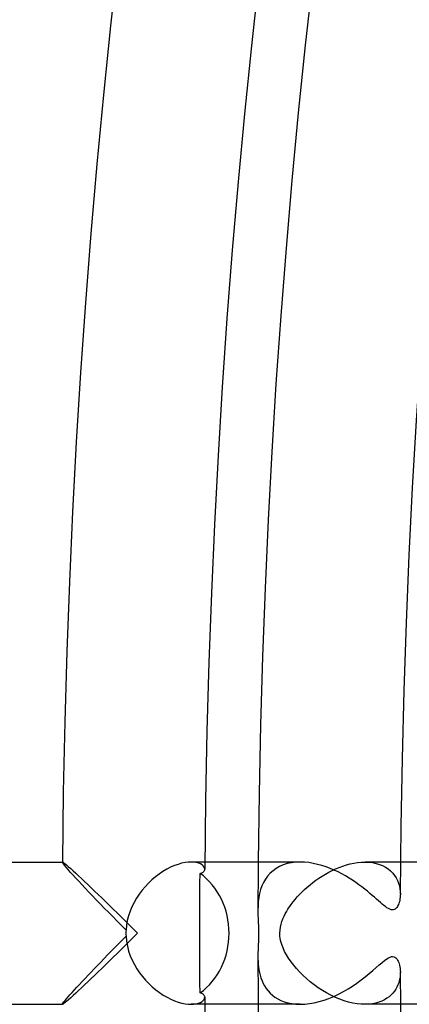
# Model space of a CAD drawing. Header units: millimetres. Extents: x -280 to 280, y -247 to 247.
# Tile 11 of 85: x -241 to -230, y -2 to 26. Entities that reach past the tile are written whole.
import ezdxf

# ---------------------------------------------------------------- set-up
doc = ezdxf.new("R2010")
doc.units = ezdxf.units.MM
doc.layers.add('HIDDEN', color=7, linetype='Continuous')
doc.layers.add('THICK', color=7, linetype='Continuous')

msp = doc.modelspace()

# ---------------------------------------------------------------- linework, layer by layer
at = {"layer": 'HIDDEN'}
for p, q in [((-239.992, 1.997), (-239.992, 1.998)), ((-239.992, 1.998), (-239.991, 1.998)), ((-239.985, 1.98), (-239.992, 1.997)), ((-239.991, 1.999), (-239.99, 2)), ((-239.991, 1.998), (-239.991, 1.999)), ((-239.99, 2), (-239.989, 2)), ((-239.989, 2), (-239.988, 2)), ((-239.965, 1.95), (-239.985, 1.98)), ((-239.933, 1.908), (-239.965, 1.95)), ((-236.642, 1.965), (-236.742, 1.936)), ((-236.547, 1.985), (-236.642, 1.965)), ((-236.457, 1.996), (-236.547, 1.985)), ((-236.374, 2), (-236.457, 1.996)), ((-235.992, 2), (-236.375, 2)), ((-236.295, 1.996), (-236.374, 2)), ((-236.225, 1.985), (-236.295, 1.996)), ((-236.163, 1.968), (-236.225, 1.985)), ((-236.111, 1.946), (-236.163, 1.968)), ((-236.069, 1.92), (-236.111, 1.946)), ((-233.674, 1.955), (-233.785, 1.92)), ((-233.556, 1.98), (-233.674, 1.955)), ((-233.434, 1.995), (-233.556, 1.98)), ((-233.308, 2), (-233.434, 1.995)), ((-232.011, 1.92), (-231.907, 1.948)), ((-231.907, 1.948), (-231.802, 1.97)), ((-231.802, 1.97), (-231.698, 1.986)), ((-231.698, 1.986), (-231.593, 1.997)), ((-231.593, 1.997), (-231.49, 2)), ((-231.49, 2), (-231.383, 1.996)), ((-230.491, 2), (-231.49, 2)), ((-231.383, 1.996), (-231.279, 1.984)), ((-231.279, 1.984), (-231.179, 1.964)), ((-231.179, 1.964), (-231.084, 1.936)), ((-239.889, 1.855), (-239.933, 1.908)), ((-239.834, 1.792), (-239.889, 1.855)), ((-239.771, 1.72), (-239.834, 1.792)), ((-239.699, 1.641), (-239.771, 1.72)), ((-237.272, 1.663), (-237.376, 1.584)), ((-237.166, 1.734), (-237.272, 1.663)), ((-237.059, 1.797), (-237.166, 1.734)), ((-236.952, 1.852), (-237.059, 1.797)), ((-236.845, 1.899), (-236.952, 1.852)), ((-236.742, 1.936), (-236.845, 1.899)), ((-236.035, 1.891), (-236.069, 1.92)), ((-236.012, 1.86), (-236.035, 1.891)), ((-235.998, 1.829), (-236.012, 1.86)), ((-235.993, 1.798), (-235.998, 1.829)), ((-234.155, 1.685), (-234.226, 1.606)), ((-234.075, 1.757), (-234.155, 1.685)), ((-233.987, 1.82), (-234.075, 1.757)), ((-233.89, 1.874), (-233.987, 1.82)), ((-233.785, 1.92), (-233.89, 1.874)), ((-232.695, 1.607), (-232.604, 1.662)), ((-232.604, 1.662), (-232.51, 1.714)), ((-232.51, 1.714), (-232.414, 1.763)), ((-232.414, 1.763), (-232.316, 1.808)), ((-232.316, 1.808), (-232.216, 1.85)), ((-232.216, 1.85), (-232.114, 1.887)), ((-232.114, 1.887), (-232.011, 1.92)), ((-231.084, 1.936), (-230.996, 1.901)), ((-230.996, 1.901), (-230.915, 1.858)), ((-230.915, 1.858), (-230.84, 1.809)), ((-230.84, 1.809), (-230.773, 1.753)), ((-230.773, 1.753), (-230.712, 1.692)), ((-230.712, 1.692), (-230.66, 1.626)), ((-239.62, 1.554), (-239.699, 1.641)), ((-239.535, 1.462), (-239.62, 1.554)), ((-239.444, 1.365), (-239.535, 1.462)), ((-237.575, 1.406), (-237.668, 1.308)), ((-237.477, 1.498), (-237.575, 1.406)), ((-237.376, 1.584), (-237.477, 1.498)), ((-234.342, 1.428), (-234.387, 1.329)), ((-234.288, 1.52), (-234.342, 1.428)), ((-234.226, 1.606), (-234.288, 1.52)), ((-233.034, 1.363), (-232.953, 1.427)), ((-232.953, 1.427), (-232.87, 1.489)), ((-232.87, 1.489), (-232.784, 1.549)), ((-232.784, 1.549), (-232.695, 1.607)), ((-230.66, 1.626), (-230.614, 1.555)), ((-230.614, 1.555), (-230.577, 1.481)), ((-230.577, 1.481), (-230.547, 1.405)), ((-230.547, 1.405), (-230.524, 1.327)), ((-239.349, 1.263), (-239.444, 1.365)), ((-239.249, 1.158), (-239.349, 1.263)), ((-239.146, 1.05), (-239.249, 1.158)), ((-237.755, 1.205), (-237.837, 1.096)), ((-237.668, 1.308), (-237.755, 1.205)), ((-234.453, 1.115), (-234.475, 1)), ((-234.424, 1.224), (-234.453, 1.115)), ((-234.387, 1.329), (-234.424, 1.224)), ((-233.327, 1.091), (-233.258, 1.161)), ((-233.258, 1.161), (-233.186, 1.23)), ((-233.186, 1.23), (-233.111, 1.298)), ((-233.111, 1.298), (-233.034, 1.363)), ((-230.524, 1.327), (-230.509, 1.25)), ((-230.509, 1.25), (-230.5, 1.173)), ((-230.5, 1.173), (-230.497, 1.098)), ((-239.039, 0.939), (-239.146, 1.05)), ((-238.929, 0.825), (-239.039, 0.939)), ((-237.98, 0.865), (-238.04, 0.743)), ((-237.912, 0.983), (-237.98, 0.865)), ((-237.837, 1.096), (-237.912, 0.983)), ((-234.489, 0.884), (-234.496, 0.767)), ((-234.475, 1), (-234.489, 0.884)), ((-233.564, 0.809), (-233.511, 0.879)), ((-233.511, 0.879), (-233.454, 0.949)), ((-233.454, 0.949), (-233.392, 1.02)), ((-233.392, 1.02), (-233.327, 1.091)), ((-238.815, 0.707), (-238.929, 0.825)), ((-238.698, 0.587), (-238.815, 0.707)), ((-238.578, 0.465), (-238.698, 0.587)), ((-238.092, 0.617), (-238.135, 0.488)), ((-238.04, 0.743), (-238.092, 0.617)), ((-234.496, 0.767), (-234.499, 0.651)), ((-234.499, 0.651), (-234.498, 0.574)), ((-234.498, 0.574), (-234.497, 0.497)), ((-233.733, 0.54), (-233.697, 0.605)), ((-233.697, 0.605), (-233.657, 0.672)), ((-233.657, 0.672), (-233.612, 0.74)), ((-233.612, 0.74), (-233.564, 0.809)), ((-238.455, 0.34), (-238.578, 0.465)), ((-238.33, 0.214), (-238.455, 0.34)), ((-238.169, 0.355), (-238.192, 0.221)), ((-238.135, 0.488), (-238.169, 0.355)), ((-234.497, 0.497), (-234.494, 0.422)), ((-234.494, 0.422), (-234.491, 0.349)), ((-234.491, 0.349), (-234.488, 0.281)), ((-234.488, 0.281), (-234.486, 0.218)), ((-233.848, 0.252), (-233.824, 0.332)), ((-233.824, 0.332), (-233.795, 0.407)), ((-233.795, 0.407), (-233.765, 0.476)), ((-233.765, 0.476), (-233.733, 0.54)), ((-238.204, 0.087), (-238.33, 0.214)), ((-238.192, 0.221), (-238.204, 0.087)), ((-234.486, 0.218), (-234.484, 0.159)), ((-234.484, 0.159), (-234.482, 0.104)), ((-234.482, 0.104), (-234.481, 0.052)), ((-234.481, 0.052), (-234.481, 0)), ((-234.481, 0), (-234.481, -0.05)), ((-233.882, 0), (-233.878, 0.084)), ((-233.878, 0.084), (-233.867, 0.168)), ((-233.867, 0.168), (-233.848, 0.252)), ((-238.415, -0.3), (-238.31, -0.194)), ((-238.31, -0.194), (-238.204, -0.087)), ((-238.204, -0.087), (-238.191, -0.227)), ((-238.191, -0.227), (-238.166, -0.367)), ((-234.487, -0.251), (-234.489, -0.3)), ((-234.485, -0.201), (-234.487, -0.251)), ((-234.483, -0.15), (-234.485, -0.201)), ((-234.482, -0.1), (-234.483, -0.15)), ((-234.481, -0.05), (-234.482, -0.1)), ((-233.879, -0.073), (-233.882, 0)), ((-233.87, -0.149), (-233.879, -0.073)), ((-233.853, -0.231), (-233.87, -0.149)), ((-233.828, -0.319), (-233.853, -0.231)), ((-238.721, -0.611), (-238.621, -0.509)), ((-238.621, -0.509), (-238.519, -0.405)), ((-238.519, -0.405), (-238.415, -0.3)), ((-238.166, -0.367), (-238.131, -0.504)), ((-238.131, -0.504), (-238.085, -0.636)), ((-234.497, -0.53), (-234.498, -0.572)), ((-234.496, -0.487), (-234.497, -0.53)), ((-234.494, -0.442), (-234.496, -0.487)), ((-234.492, -0.396), (-234.494, -0.442)), ((-234.491, -0.349), (-234.492, -0.396)), ((-234.489, -0.3), (-234.491, -0.349)), ((-233.793, -0.413), (-233.828, -0.319)), ((-233.748, -0.511), (-233.793, -0.413)), ((-233.695, -0.608), (-233.748, -0.511)), ((-239.009, -0.908), (-238.915, -0.811)), ((-238.915, -0.811), (-238.819, -0.712)), ((-238.819, -0.712), (-238.721, -0.611)), ((-238.085, -0.636), (-238.031, -0.763)), ((-238.031, -0.763), (-237.969, -0.885)), ((-234.498, -0.572), (-234.499, -0.612)), ((-234.499, -0.612), (-234.499, -0.651)), ((-234.499, -0.651), (-234.498, -0.723)), ((-234.498, -0.723), (-234.495, -0.798)), ((-234.495, -0.798), (-234.49, -0.873)), ((-233.635, -0.706), (-233.695, -0.608)), ((-233.567, -0.804), (-233.635, -0.706)), ((-233.493, -0.901), (-233.567, -0.804)), ((-239.273, -1.184), (-239.187, -1.094)), ((-239.187, -1.094), (-239.099, -1.002)), ((-239.099, -1.002), (-239.009, -0.908)), ((-237.969, -0.885), (-237.9, -1.002)), ((-237.9, -1.002), (-237.824, -1.114)), ((-234.49, -0.873), (-234.482, -0.95)), ((-234.482, -0.95), (-234.471, -1.027)), ((-234.471, -1.027), (-234.456, -1.105)), ((-234.456, -1.105), (-234.437, -1.182)), ((-233.413, -0.997), (-233.493, -0.901)), ((-233.325, -1.093), (-233.413, -0.997)), ((-233.232, -1.187), (-233.325, -1.093)), ((-230.497, -1.098), (-230.499, -1.156)), ((-239.514, -1.439), (-239.437, -1.357)), ((-239.437, -1.357), (-239.356, -1.272)), ((-239.356, -1.272), (-239.273, -1.184)), ((-237.824, -1.114), (-237.743, -1.22)), ((-237.743, -1.22), (-237.655, -1.322)), ((-237.655, -1.322), (-237.563, -1.418)), ((-234.437, -1.182), (-234.413, -1.259)), ((-234.413, -1.259), (-234.384, -1.336)), ((-234.384, -1.336), (-234.35, -1.411)), ((-233.133, -1.278), (-233.232, -1.187)), ((-233.029, -1.367), (-233.133, -1.278)), ((-232.919, -1.453), (-233.029, -1.367)), ((-230.526, -1.336), (-230.544, -1.397)), ((-230.513, -1.276), (-230.526, -1.336)), ((-230.504, -1.215), (-230.513, -1.276)), ((-230.499, -1.156), (-230.504, -1.215)), ((-239.72, -1.664), (-239.656, -1.593)), ((-239.656, -1.593), (-239.587, -1.518)), ((-239.587, -1.518), (-239.514, -1.439)), ((-237.563, -1.418), (-237.466, -1.508)), ((-237.466, -1.508), (-237.366, -1.592)), ((-237.366, -1.592), (-237.263, -1.669)), ((-234.35, -1.411), (-234.31, -1.484)), ((-234.31, -1.484), (-234.265, -1.555)), ((-234.265, -1.555), (-234.213, -1.622)), ((-234.213, -1.622), (-234.155, -1.685)), ((-232.805, -1.535), (-232.919, -1.453)), ((-232.688, -1.611), (-232.805, -1.535)), ((-232.568, -1.682), (-232.688, -1.611)), ((-230.663, -1.631), (-230.707, -1.686)), ((-230.626, -1.575), (-230.663, -1.631)), ((-230.593, -1.516), (-230.626, -1.575)), ((-230.566, -1.457), (-230.593, -1.516)), ((-230.544, -1.397), (-230.566, -1.457)), ((-239.973, -1.961), (-239.95, -1.93)), ((-239.95, -1.93), (-239.918, -1.891)), ((-239.918, -1.891), (-239.879, -1.843)), ((-239.879, -1.843), (-239.832, -1.789)), ((-239.832, -1.789), (-239.779, -1.729)), ((-239.779, -1.729), (-239.72, -1.664)), ((-237.263, -1.669), (-237.158, -1.739)), ((-237.158, -1.739), (-237.051, -1.801)), ((-237.051, -1.801), (-236.945, -1.855)), ((-236.945, -1.855), (-236.84, -1.901)), ((-236.84, -1.901), (-236.738, -1.937)), ((-236.738, -1.937), (-236.639, -1.965)), ((-236.111, -1.946), (-236.069, -1.92)), ((-236.069, -1.92), (-236.036, -1.891)), ((-236.036, -1.891), (-236.012, -1.861)), ((-236.012, -1.861), (-235.998, -1.829)), ((-235.998, -1.829), (-235.993, -1.798)), ((-234.155, -1.685), (-234.09, -1.744)), ((-234.09, -1.744), (-234.019, -1.799)), ((-234.019, -1.799), (-233.94, -1.848)), ((-233.94, -1.848), (-233.853, -1.892)), ((-233.853, -1.892), (-233.76, -1.929)), ((-233.76, -1.929), (-233.658, -1.959)), ((-232.446, -1.747), (-232.568, -1.682)), ((-232.323, -1.805), (-232.446, -1.747)), ((-232.2, -1.856), (-232.323, -1.805)), ((-232.076, -1.9), (-232.2, -1.856)), ((-231.954, -1.936), (-232.076, -1.9)), ((-231.833, -1.964), (-231.954, -1.936)), ((-231.015, -1.909), (-231.097, -1.94)), ((-230.941, -1.873), (-231.015, -1.909)), ((-230.873, -1.832), (-230.941, -1.873)), ((-230.811, -1.787), (-230.873, -1.832)), ((-230.756, -1.738), (-230.811, -1.787)), ((-230.707, -1.686), (-230.756, -1.738)), ((-239.992, -1.997), (-239.987, -1.984)), ((-239.992, -1.998), (-239.992, -1.997)), ((-239.991, -1.998), (-239.992, -1.998)), ((-239.991, -1.999), (-239.991, -1.998)), ((-239.99, -2), (-239.991, -1.999)), ((-239.989, -2), (-239.99, -2)), ((-239.988, -2), (-239.989, -2)), ((-239.987, -1.984), (-239.973, -1.961)), ((-236.639, -1.965), (-236.545, -1.985)), ((-236.545, -1.985), (-236.456, -1.996)), ((-236.456, -1.996), (-236.374, -2)), ((-235.992, -2), (-236.375, -2)), ((-236.374, -2), (-236.295, -1.996)), ((-236.295, -1.996), (-236.225, -1.985)), ((-236.225, -1.985), (-236.164, -1.968)), ((-236.164, -1.968), (-236.111, -1.946)), ((-233.658, -1.959), (-233.549, -1.981)), ((-233.549, -1.981), (-233.434, -1.995)), ((-233.434, -1.995), (-233.311, -2)), ((-231.714, -1.984), (-231.833, -1.964)), ((-231.599, -1.996), (-231.714, -1.984)), ((-231.489, -2), (-231.599, -1.996)), ((-230.491, -2), (-231.49, -2)), ((-231.381, -1.996), (-231.489, -2)), ((-231.28, -1.984), (-231.381, -1.996)), ((-231.185, -1.965), (-231.28, -1.984)), ((-231.097, -1.94), (-231.185, -1.965))]:
    msp.add_line(p, q, dxfattribs=at)
for start, end in [(179.51134, 179.84102), (180.15898, 180.48866)]:
    msp.add_arc((0, 0), 234.5, start, end, dxfattribs=at)
for start_param, end_param in [(-1.61428, -1.570796), (-1.570796, -1.527313)]:
    msp.add_ellipse((-236.946, 0), major_axis=(0, -2), ratio=0.629861, start_param=start_param, end_param=end_param, dxfattribs=at)
at = {"layer": 'THICK'}
for p, q in [((-272, 2), (-239.988, 2)), ((-239.988, 2), (-239.974, 1.994)), ((-239.974, 1.994), (-239.949, 1.978)), ((-239.949, 1.978), (-239.914, 1.951)), ((-239.914, 1.951), (-239.87, 1.915)), ((-233.308, 2), (-235.992, 2)), ((-233.187, 1.996), (-233.308, 2)), ((-233.064, 1.983), (-233.187, 1.996)), ((-232.942, 1.963), (-233.064, 1.983)), ((-232.821, 1.936), (-232.942, 1.963)), ((-228.724, 2), (-230.491, 2)), ((-239.87, 1.915), (-239.818, 1.87)), ((-239.818, 1.87), (-239.757, 1.816)), ((-239.757, 1.816), (-239.69, 1.755)), ((-239.69, 1.755), (-239.616, 1.688)), ((-239.616, 1.688), (-239.538, 1.615)), ((-236.127, 1.399), (-236.125, 1.681)), ((-236.125, 1.681), (-236.1, 1.687)), ((-236.1, 1.687), (-236.078, 1.695)), ((-236.078, 1.695), (-236.058, 1.704)), ((-236.058, 1.704), (-236.041, 1.714)), ((-236.041, 1.714), (-236.026, 1.726)), ((-236.026, 1.726), (-236.015, 1.739)), ((-236.015, 1.739), (-236.005, 1.752)), ((-236.005, 1.752), (-235.999, 1.767)), ((-235.999, 1.767), (-235.995, 1.782)), ((-235.995, 1.782), (-235.993, 1.798)), ((-232.702, 1.903), (-232.821, 1.936)), ((-232.584, 1.865), (-232.702, 1.903)), ((-232.469, 1.821), (-232.584, 1.865)), ((-232.357, 1.773), (-232.469, 1.821)), ((-232.247, 1.722), (-232.357, 1.773)), ((-232.141, 1.667), (-232.247, 1.722)), ((-232.037, 1.61), (-232.141, 1.667)), ((-239.538, 1.615), (-239.454, 1.537)), ((-239.454, 1.537), (-239.367, 1.454)), ((-239.367, 1.454), (-239.276, 1.368)), ((-236.128, 1.118), (-236.127, 1.399)), ((-231.937, 1.55), (-232.037, 1.61)), ((-231.841, 1.488), (-231.937, 1.55)), ((-231.748, 1.426), (-231.841, 1.488)), ((-231.661, 1.363), (-231.748, 1.426)), ((-239.276, 1.368), (-239.182, 1.278)), ((-239.182, 1.278), (-239.086, 1.186)), ((-239.086, 1.186), (-238.988, 1.09)), ((-236.129, 0.837), (-236.128, 1.118)), ((-231.577, 1.301), (-231.661, 1.363)), ((-231.498, 1.239), (-231.577, 1.301)), ((-231.423, 1.179), (-231.498, 1.239)), ((-231.353, 1.12), (-231.423, 1.179)), ((-231.286, 1.063), (-231.353, 1.12)), ((-238.988, 1.09), (-238.886, 0.992)), ((-238.886, 0.992), (-238.782, 0.89)), ((-238.782, 0.89), (-238.675, 0.786)), ((-236.13, 0.557), (-236.129, 0.837)), ((-231.224, 1.009), (-231.286, 1.063)), ((-231.166, 0.958), (-231.224, 1.009)), ((-231.111, 0.909), (-231.166, 0.958)), ((-231.059, 0.863), (-231.111, 0.909)), ((-231.009, 0.82), (-231.059, 0.863)), ((-230.535, 0.847), (-230.548, 0.811)), ((-230.524, 0.885), (-230.535, 0.847)), ((-230.515, 0.926), (-230.524, 0.885)), ((-230.507, 0.967), (-230.515, 0.926)), ((-230.502, 1.01), (-230.507, 0.967)), ((-230.499, 1.053), (-230.502, 1.01)), ((-230.497, 1.098), (-230.499, 1.053)), ((-238.675, 0.786), (-238.566, 0.679)), ((-238.566, 0.679), (-238.455, 0.569)), ((-238.455, 0.569), (-238.343, 0.458)), ((-236.13, 0.278), (-236.13, 0.557)), ((-230.961, 0.781), (-231.009, 0.82)), ((-230.916, 0.746), (-230.961, 0.781)), ((-230.873, 0.716), (-230.916, 0.746)), ((-230.833, 0.691), (-230.873, 0.716)), ((-230.795, 0.673), (-230.833, 0.691)), ((-230.759, 0.661), (-230.795, 0.673)), ((-230.725, 0.656), (-230.759, 0.661)), ((-230.694, 0.658), (-230.725, 0.656)), ((-230.666, 0.666), (-230.694, 0.658)), ((-230.641, 0.68), (-230.666, 0.666)), ((-230.618, 0.699), (-230.641, 0.68)), ((-230.598, 0.721), (-230.618, 0.699)), ((-230.58, 0.748), (-230.598, 0.721)), ((-230.563, 0.778), (-230.58, 0.748)), ((-230.548, 0.811), (-230.563, 0.778)), ((-238.343, 0.458), (-238.229, 0.345)), ((-238.229, 0.345), (-238.114, 0.231)), ((-236.13, 0), (-236.13, 0.278)), ((-238.114, 0.231), (-237.998, 0.115)), ((-237.998, 0.115), (-237.883, 0)), ((-237.883, 0), (-237.998, -0.115)), ((-238.114, -0.231), (-238.229, -0.345)), ((-237.998, -0.115), (-238.114, -0.231)), ((-236.13, -0.278), (-236.13, 0)), ((-238.343, -0.458), (-238.455, -0.569)), ((-238.229, -0.345), (-238.343, -0.458)), ((-236.13, -0.557), (-236.13, -0.278)), ((-238.675, -0.786), (-238.782, -0.89)), ((-238.566, -0.679), (-238.675, -0.786)), ((-238.455, -0.569), (-238.566, -0.679)), ((-236.129, -0.837), (-236.13, -0.557)), ((-231.09, -0.891), (-231.011, -0.822)), ((-231.011, -0.822), (-230.939, -0.764)), ((-230.939, -0.764), (-230.878, -0.719)), ((-230.878, -0.719), (-230.828, -0.689)), ((-230.828, -0.689), (-230.787, -0.67)), ((-230.787, -0.67), (-230.75, -0.659)), ((-230.75, -0.659), (-230.715, -0.656)), ((-230.715, -0.656), (-230.681, -0.661)), ((-230.681, -0.661), (-230.65, -0.675)), ((-230.65, -0.675), (-230.621, -0.696)), ((-230.621, -0.696), (-230.597, -0.723)), ((-230.597, -0.723), (-230.576, -0.755)), ((-230.576, -0.755), (-230.558, -0.788)), ((-230.558, -0.788), (-230.543, -0.823)), ((-230.543, -0.823), (-230.53, -0.862)), ((-238.988, -1.09), (-239.086, -1.186)), ((-238.886, -0.992), (-238.988, -1.09)), ((-238.782, -0.89), (-238.886, -0.992)), ((-236.128, -1.118), (-236.129, -0.837)), ((-231.373, -1.137), (-231.271, -1.05)), ((-231.271, -1.05), (-231.177, -0.967)), ((-231.177, -0.967), (-231.09, -0.891)), ((-230.53, -0.862), (-230.519, -0.904)), ((-230.519, -0.904), (-230.51, -0.949)), ((-230.51, -0.949), (-230.503, -0.996)), ((-230.503, -0.996), (-230.499, -1.046)), ((-230.499, -1.046), (-230.497, -1.098)), ((-239.276, -1.368), (-239.367, -1.454)), ((-239.182, -1.278), (-239.276, -1.368)), ((-239.086, -1.186), (-239.182, -1.278)), ((-236.127, -1.399), (-236.128, -1.118)), ((-231.717, -1.403), (-231.597, -1.316)), ((-231.597, -1.316), (-231.482, -1.227)), ((-231.482, -1.227), (-231.373, -1.137)), ((-239.538, -1.615), (-239.616, -1.688)), ((-239.454, -1.537), (-239.538, -1.615)), ((-239.367, -1.454), (-239.454, -1.537)), ((-236.125, -1.681), (-236.127, -1.399)), ((-232.23, -1.713), (-232.097, -1.643)), ((-232.097, -1.643), (-231.967, -1.568)), ((-231.967, -1.568), (-231.84, -1.488)), ((-231.84, -1.488), (-231.717, -1.403)), ((-239.87, -1.915), (-239.914, -1.951)), ((-239.818, -1.87), (-239.87, -1.915)), ((-239.757, -1.816), (-239.818, -1.87)), ((-239.69, -1.755), (-239.757, -1.816)), ((-239.616, -1.688), (-239.69, -1.755)), ((-236.1, -1.687), (-236.125, -1.682)), ((-236.078, -1.695), (-236.1, -1.687)), ((-236.058, -1.704), (-236.078, -1.695)), ((-236.041, -1.714), (-236.058, -1.704)), ((-236.026, -1.726), (-236.041, -1.714)), ((-236.015, -1.739), (-236.026, -1.726)), ((-236.005, -1.752), (-236.015, -1.739)), ((-235.999, -1.767), (-236.005, -1.752)), ((-235.995, -1.782), (-235.999, -1.767)), ((-235.993, -1.798), (-235.995, -1.782)), ((-232.916, -1.958), (-232.779, -1.925)), ((-232.779, -1.925), (-232.64, -1.884)), ((-232.64, -1.884), (-232.502, -1.834)), ((-232.502, -1.834), (-232.365, -1.777)), ((-232.365, -1.777), (-232.23, -1.713)), ((-272, -2), (-239.988, -2)), ((-239.974, -1.994), (-239.988, -2)), ((-239.949, -1.978), (-239.974, -1.994)), ((-239.914, -1.951), (-239.949, -1.978)), ((-233.308, -2), (-235.992, -2)), ((-233.311, -2), (-233.183, -1.995)), ((-233.183, -1.995), (-233.052, -1.981)), ((-233.052, -1.981), (-232.916, -1.958)), ((-228.724, -2), (-230.491, -2))]:
    msp.add_line(p, q, dxfattribs=at)
for radius, start, end in [(240, 120.4775, 179.52252), (236, 120.43647, 179.56354), (234.5, 120.48867, 179.51134), (230.5, 120.27289, 179.72712), (230.5, 180.27288, 239.72711), (236, 180.43646, 239.56353), (234.5, 180.48866, 239.51133)]:
    msp.add_arc((0, 0), radius, start, end, dxfattribs=at)
for start_param, end_param in [(-1.570796, -0.572214), (-2.569379, -1.570796)]:
    msp.add_ellipse((-237.089, 0), major_axis=(0, 2), ratio=0.890344, start_param=start_param, end_param=end_param, dxfattribs=at)

doc.saveas('drawing.dxf')
